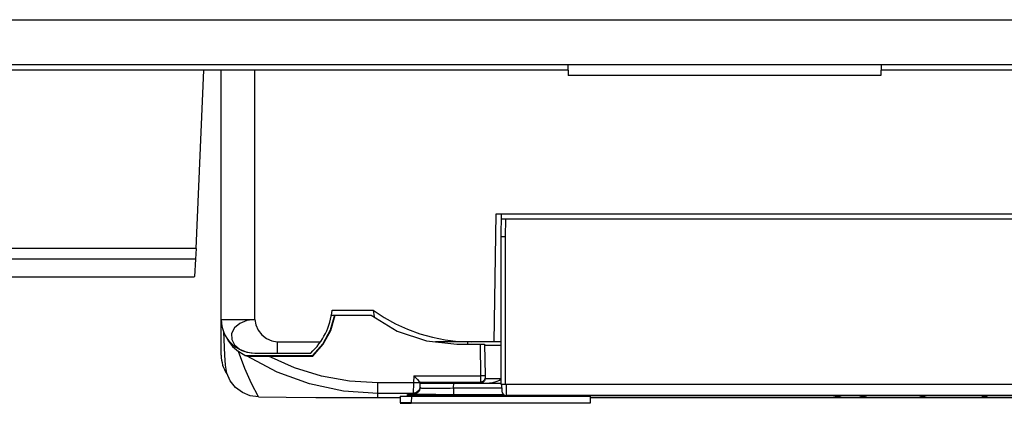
# Model space of a CAD drawing. Header units: millimetres. Extents: x 0 to 700, y 0 to 600.
# Tile 45 of 65: x 326 to 370, y 437 to 454. Entities that reach past the tile are written whole.
import ezdxf

# ---------------------------------------------------------------- set-up
doc = ezdxf.new("R2010")
doc.units = ezdxf.units.MM
doc.header["$LTSCALE"] = 39.111111
doc.layers.get('0').update_dxf_attribs({"linetype": 'CONTINUOUS'})

msp = doc.modelspace()

# ---------------------------------------------------------------- linework, layer by layer
at = {"color": 7, "linetype": 'CONTINUOUS'}
for p, q in [((317.654, 453.845), (386.654, 453.845)), ((318.189, 451.845), (386.619, 451.845)), ((350.154, 451.845), (350.163, 451.345)), ((364.154, 451.845), (364.145, 451.345)), ((350.158, 451.595), (325.15, 451.595)), ((333.533, 443.612), (333.881, 451.595)), ((334.654, 438.845), (334.654, 451.595)), ((336.154, 440.445), (336.154, 451.595)), ((364.145, 451.345), (350.163, 451.345)), ((371.615, 451.595), (364.15, 451.595)), ((346.937, 445.145), (346.837, 439.445)), ((394.372, 445.145), (346.937, 445.145)), ((347.172, 445.145), (347.154, 444.145)), ((347.168, 444.945), (394.14, 444.945)), ((347.368, 444.945), (347.354, 444.143)), ((347.154, 444.145), (347.154, 437.545)), ((347.354, 444.145), (347.154, 444.145)), ((347.354, 444.143), (347.354, 437.545)), ((333.533, 443.612), (267.154, 443.612)), ((333.533, 443.612), (333.512, 443.134)), ((333.512, 443.134), (267.154, 443.134)), ((333.512, 443.134), (333.454, 442.372)), ((267.154, 442.345), (333.441, 442.345)), ((333.454, 442.372), (333.441, 442.345)), ((339.713, 440.636), (339.525, 439.967)), ((339.559, 439.957), (339.751, 440.64)), ((339.572, 440.636), (339.713, 440.636)), ((339.614, 440.86), (341.454, 440.86)), ((339.713, 440.636), (339.751, 440.64)), ((339.751, 440.64), (341.354, 440.64)), ((341.354, 440.64), (342.526, 439.929)), ((341.454, 440.86), (341.495, 440.555)), ((341.454, 440.86), (341.941, 440.536)), ((334.654, 440.445), (336.154, 440.445)), ((335.48, 440.26), (335.242, 440.064)), ((335.795, 440.394), (335.48, 440.26)), ((336.154, 440.445), (335.795, 440.394)), ((336.154, 440.445), (336.196, 440.203)), ((336.196, 440.203), (336.308, 439.971)), ((341.941, 440.536), (342.452, 440.252)), ((342.452, 440.252), (342.984, 440.008)), ((334.786, 439.555), (334.77, 439.898)), ((335.242, 440.064), (335.116, 439.82)), ((335.116, 439.82), (335.123, 439.556)), ((336.308, 439.971), (336.475, 439.764)), ((336.475, 439.764), (336.681, 439.597)), ((339.525, 439.967), (339.193, 439.356)), ((339.218, 439.334), (339.559, 439.957)), ((342.526, 439.929), (343.825, 439.489)), ((342.984, 440.008), (343.533, 439.807)), ((343.533, 439.807), (344.097, 439.649)), ((334.819, 438.852), (334.786, 439.555)), ((334.906, 439.63), (334.952, 439.522)), ((334.952, 439.522), (335.16, 439.24)), ((335.123, 439.556), (335.246, 439.314)), ((335.246, 439.314), (335.479, 439.117)), ((336.681, 439.597), (336.913, 439.485)), ((336.913, 439.485), (337.154, 439.445)), ((337.154, 439.445), (337.154, 438.945)), ((337.154, 439.445), (339.093, 439.445)), ((339.193, 439.356), (338.733, 438.836)), ((338.746, 438.804), (339.218, 439.334)), ((343.825, 439.489), (345.187, 439.34)), ((344.097, 439.649), (344.67, 439.536)), ((347.154, 439.445), (344.229, 439.445)), ((344.67, 439.536), (345.251, 439.467)), ((345.187, 439.34), (346.3, 439.34)), ((345.251, 439.467), (345.835, 439.445)), ((345.67, 439.445), (345.668, 439.34)), ((346.224, 439.34), (346.249, 437.924)), ((346.3, 439.34), (346.409, 439.34)), ((346.409, 439.34), (346.424, 439.339)), ((346.424, 439.339), (346.449, 437.937)), ((346.424, 439.299), (346.463, 439.299)), ((346.463, 439.299), (346.577, 439.298)), ((346.577, 439.298), (346.754, 439.298)), ((346.754, 439.298), (346.977, 439.298)), ((346.977, 439.298), (347.157, 439.298)), ((335.16, 439.24), (335.423, 439.018)), ((335.709, 438.248), (335.423, 439.018)), ((335.564, 438.926), (335.423, 439.018)), ((335.479, 439.117), (335.795, 438.989)), ((335.706, 438.836), (335.564, 438.926)), ((335.795, 438.989), (336.154, 438.945)), ((336.154, 438.945), (338.654, 438.945)), ((334.84, 438.405), (334.819, 438.852)), ((335.706, 438.836), (338.733, 438.836)), ((335.791, 438.812), (335.706, 438.836)), ((337.152, 438.091), (335.791, 438.812)), ((335.791, 438.812), (335.826, 438.81)), ((335.826, 438.81), (335.909, 438.808)), ((335.909, 438.808), (336.033, 438.807)), ((336.033, 438.807), (336.185, 438.806)), ((336.185, 438.806), (336.359, 438.805)), ((336.359, 438.805), (336.555, 438.805)), ((336.555, 438.805), (336.77, 438.804)), ((337.927, 438.289), (336.77, 438.804)), ((336.77, 438.804), (338.746, 438.804)), ((338.746, 438.804), (338.733, 438.836)), ((334.905, 438.04), (334.84, 438.405)), ((335.062, 437.694), (334.905, 438.04)), ((336.013, 437.58), (335.709, 438.248)), ((338.603, 437.566), (337.152, 438.091)), ((339.139, 437.916), (337.927, 438.289)), ((335.298, 437.402), (335.062, 437.694)), ((336.319, 436.984), (336.013, 437.58)), ((340.114, 437.246), (338.603, 437.566)), ((340.387, 437.689), (339.139, 437.916)), ((341.654, 437.613), (340.387, 437.689)), ((341.654, 436.946), (341.654, 437.613)), ((343.253, 437.613), (341.654, 437.613)), ((343.253, 437.613), (343.243, 437.139)), ((343.269, 437.924), (343.253, 437.613)), ((343.403, 437.608), (343.253, 437.613)), ((343.269, 437.924), (343.357, 437.833)), ((343.269, 437.924), (346.249, 437.924)), ((343.357, 437.833), (343.433, 437.755)), ((343.512, 437.607), (343.403, 437.608)), ((343.433, 437.755), (343.494, 437.693)), ((343.494, 437.693), (343.536, 437.653)), ((343.553, 437.613), (343.512, 437.607)), ((343.536, 437.653), (343.554, 437.639)), ((343.543, 437.423), (343.553, 437.613)), ((343.543, 437.385), (343.554, 437.601)), ((343.554, 437.639), (343.553, 437.613)), ((343.554, 437.639), (346.251, 437.639)), ((343.554, 437.639), (343.554, 437.639)), ((343.554, 437.601), (343.603, 437.6)), ((343.603, 437.6), (343.73, 437.599)), ((343.73, 437.599), (343.913, 437.599)), ((343.913, 437.599), (344.145, 437.598)), ((344.145, 437.598), (344.423, 437.598)), ((344.423, 437.598), (344.731, 437.598)), ((344.731, 437.598), (347.154, 437.598)), ((345.041, 437.382), (345.052, 437.598)), ((346.349, 437.927), (346.249, 437.924)), ((346.249, 437.924), (346.251, 437.639)), ((346.352, 437.666), (346.251, 437.639)), ((346.251, 437.639), (346.251, 437.599)), ((346.352, 437.627), (346.251, 437.599)), ((346.251, 437.599), (346.277, 437.599)), ((346.277, 437.599), (346.354, 437.599)), ((346.422, 437.932), (346.349, 437.927)), ((346.425, 437.741), (346.352, 437.666)), ((346.425, 437.701), (346.352, 437.627)), ((346.354, 437.599), (346.646, 437.598)), ((346.449, 437.937), (346.422, 437.932)), ((346.451, 437.839), (346.425, 437.741)), ((346.451, 437.799), (346.425, 437.701)), ((346.449, 437.937), (346.451, 437.843)), ((346.451, 437.843), (346.451, 437.839)), ((346.451, 437.839), (346.451, 437.799)), ((346.451, 437.803), (346.478, 437.803)), ((346.478, 437.803), (346.558, 437.803)), ((346.558, 437.803), (346.685, 437.803)), ((346.786, 437.614), (346.646, 437.598)), ((346.685, 437.803), (346.85, 437.803)), ((346.935, 437.657), (346.786, 437.614)), ((346.85, 437.803), (347.154, 437.802)), ((347.089, 437.722), (346.935, 437.657)), ((347.154, 437.754), (347.089, 437.722)), ((347.154, 437.545), (394.154, 437.545)), ((347.189, 437.545), (347.2, 437.238)), ((347.389, 437.545), (347.4, 437.045)), ((335.599, 437.178), (335.298, 437.402)), ((335.951, 437.034), (335.599, 437.178)), ((341.654, 437.139), (340.114, 437.246)), ((343.243, 437.139), (341.654, 437.139)), ((343.389, 437.176), (343.243, 437.139)), ((343.243, 437.139), (343.243, 437.101)), ((343.389, 437.138), (343.243, 437.101)), ((343.243, 437.101), (343.251, 437.101)), ((343.251, 437.101), (343.277, 437.1)), ((343.277, 437.1), (343.328, 437.1)), ((343.328, 437.1), (343.41, 437.099)), ((343.498, 437.28), (343.389, 437.176)), ((343.498, 437.242), (343.389, 437.138)), ((343.41, 437.099), (343.523, 437.099)), ((343.543, 437.423), (343.498, 437.28)), ((343.543, 437.385), (343.498, 437.242)), ((343.523, 437.099), (343.668, 437.099)), ((343.543, 437.425), (343.543, 437.424)), ((343.543, 437.423), (343.543, 437.385)), ((343.543, 437.385), (343.549, 437.384)), ((343.549, 437.384), (343.571, 437.382)), ((343.571, 437.382), (343.613, 437.38)), ((343.613, 437.38), (343.681, 437.379)), ((343.668, 437.099), (343.843, 437.098)), ((343.681, 437.379), (343.776, 437.378)), ((343.776, 437.378), (343.897, 437.377)), ((343.843, 437.098), (344.252, 437.098)), ((343.897, 437.377), (344.042, 437.376)), ((344.042, 437.376), (344.206, 437.377)), ((344.206, 437.377), (344.383, 437.377)), ((344.252, 437.098), (344.677, 437.097)), ((344.383, 437.377), (344.563, 437.378)), ((344.563, 437.378), (344.738, 437.379)), ((344.677, 437.097), (347.266, 437.097)), ((344.738, 437.379), (344.897, 437.381)), ((344.897, 437.381), (345.041, 437.382)), ((345.041, 437.382), (345.041, 437.097)), ((345.041, 437.382), (347.195, 437.382)), ((336.319, 436.984), (335.951, 437.034)), ((336.319, 436.984), (337.559, 436.97)), ((337.559, 436.97), (338.888, 436.959)), ((338.888, 436.959), (338.953, 436.958)), ((338.953, 436.958), (338.996, 436.958)), ((338.996, 436.958), (339.011, 436.957)), ((339.897, 436.947), (339.012, 436.948)), ((340.777, 436.946), (339.897, 436.947)), ((341.654, 436.946), (340.777, 436.946)), ((342.654, 436.946), (341.654, 436.946)), ((342.654, 437.013), (342.659, 436.713)), ((342.654, 437.013), (343.154, 437.013)), ((343.149, 436.713), (342.659, 436.713)), ((342.659, 436.697), (343.149, 436.697)), ((342.986, 437.024), (343.404, 437.088)), ((342.986, 437.024), (342.986, 437.087)), ((342.986, 437.087), (343.001, 437.087)), ((342.986, 437.024), (343.125, 437.049)), ((362.086, 437.024), (342.986, 437.024)), ((343.001, 437.087), (343.066, 437.088)), ((343.005, 437.087), (343.005, 437.087)), ((343.005, 437.087), (343.015, 437.087)), ((343.054, 437.088), (343.159, 437.088)), ((343.107, 437.088), (343.321, 437.089)), ((343.125, 437.049), (343.207, 437.089)), ((343.154, 437.013), (343.149, 436.713)), ((351.149, 436.705), (343.149, 436.705)), ((351.154, 437.005), (343.154, 437.005)), ((343.251, 437.089), (343.538, 437.09)), ((343.368, 437.089), (343.673, 437.09)), ((343.404, 437.088), (343.407, 437.089)), ((343.538, 437.09), (343.927, 437.09)), ((343.803, 437.09), (344.143, 437.09)), ((344.1, 437.09), (344.462, 437.091)), ((344.409, 437.091), (344.978, 437.091)), ((344.978, 437.091), (347.276, 437.091)), ((393.909, 437.045), (347.4, 437.045)), ((351.154, 437.005), (351.149, 436.705)), ((389.654, 436.946), (351.154, 436.946)), ((362.008, 437.045), (362.026, 437.038)), ((362.014, 437.045), (362.022, 437.04)), ((362.022, 437.04), (362.09, 437.024)), ((362.026, 437.038), (362.05, 437.03)), ((362.05, 437.03), (362.074, 437.025)), ((362.074, 437.025), (362.096, 437.022)), ((362.09, 437.024), (362.09, 437.024)), ((362.09, 437.024), (362.091, 437.024)), ((362.091, 437.023), (362.09, 437.024)), ((362.091, 437.024), (362.092, 437.024)), ((362.093, 437.023), (362.091, 437.023)), ((362.092, 437.024), (362.094, 437.024)), ((362.096, 437.022), (362.093, 437.023)), ((362.094, 437.024), (362.098, 437.023)), ((362.096, 437.022), (362.125, 437.018)), ((362.099, 437.022), (362.096, 437.022)), ((362.098, 437.023), (362.103, 437.023)), ((362.103, 437.021), (362.099, 437.022)), ((362.103, 437.023), (362.108, 437.023)), ((362.108, 437.021), (362.103, 437.021)), ((362.108, 437.023), (362.112, 437.022)), ((362.122, 437.019), (362.108, 437.021)), ((362.112, 437.022), (362.122, 437.021)), ((362.122, 437.021), (362.137, 437.02)), ((362.134, 437.018), (362.122, 437.019)), ((362.125, 437.018), (362.154, 437.015)), ((362.137, 437.02), (362.153, 437.018)), ((362.154, 437.015), (362.14, 437.017)), ((362.153, 437.018), (362.164, 437.017)), ((362.154, 437.015), (362.181, 437.012)), ((362.17, 437.014), (362.154, 437.015)), ((362.164, 437.017), (362.177, 437.015)), ((362.177, 437.015), (362.191, 437.014)), ((362.187, 437.012), (362.177, 437.013)), ((362.181, 437.012), (362.204, 437.01)), ((362.192, 437.012), (362.187, 437.012)), ((362.191, 437.014), (362.196, 437.013)), ((362.197, 437.011), (362.192, 437.012)), ((362.196, 437.013), (362.2, 437.012)), ((362.202, 437.011), (362.197, 437.011)), ((362.2, 437.012), (362.203, 437.012)), ((362.206, 437.01), (362.202, 437.011)), ((362.203, 437.012), (362.206, 437.012)), ((362.204, 437.01), (362.225, 437.009)), ((362.206, 437.012), (362.208, 437.011)), ((362.209, 437.01), (362.206, 437.01)), ((362.208, 437.011), (362.21, 437.011)), ((362.21, 437.01), (362.209, 437.01)), ((362.21, 437.011), (362.211, 437.01)), ((362.211, 437.01), (362.21, 437.01)), ((362.243, 437.008), (362.21, 437.01)), ((362.211, 437.01), (362.211, 437.01)), ((362.225, 437.009), (362.243, 437.008)), ((362.247, 437.008), (362.243, 437.008)), ((362.247, 437.008), (362.254, 437.009)), ((362.248, 437.009), (362.25, 437.009)), ((362.25, 437.009), (362.272, 437.01)), ((362.254, 437.009), (362.277, 437.01)), ((362.272, 437.01), (362.294, 437.013)), ((362.277, 437.01), (362.303, 437.015)), ((362.294, 437.013), (362.318, 437.018)), ((362.303, 437.015), (362.331, 437.022)), ((362.318, 437.018), (362.343, 437.026)), ((362.331, 437.022), (362.358, 437.031)), ((363.23, 437.024), (362.336, 437.024)), ((362.343, 437.026), (362.368, 437.036)), ((362.358, 437.031), (362.385, 437.044)), ((362.368, 437.036), (362.385, 437.045)), ((362.385, 437.044), (362.386, 437.045)), ((363.159, 437.045), (363.192, 437.032)), ((363.159, 437.045), (363.162, 437.043)), ((363.162, 437.043), (363.199, 437.031)), ((363.19, 437.045), (363.197, 437.04)), ((363.192, 437.032), (363.225, 437.024)), ((363.197, 437.04), (363.256, 437.024)), ((363.199, 437.031), (363.232, 437.023)), ((363.225, 437.024), (363.258, 437.019)), ((363.232, 437.023), (363.268, 437.018)), ((363.248, 437.023), (363.249, 437.023)), ((363.249, 437.022), (363.248, 437.023)), ((363.249, 437.023), (363.251, 437.024)), ((363.25, 437.022), (363.249, 437.022)), ((363.252, 437.021), (363.25, 437.022)), ((363.251, 437.024), (363.253, 437.024)), ((363.255, 437.021), (363.252, 437.021)), ((363.253, 437.024), (363.256, 437.024)), ((363.259, 437.02), (363.255, 437.021)), ((363.256, 437.024), (363.26, 437.024)), ((363.258, 437.019), (363.3, 437.014)), ((363.264, 437.019), (363.259, 437.02)), ((363.26, 437.024), (363.264, 437.024)), ((363.264, 437.024), (363.269, 437.023)), ((363.269, 437.018), (363.264, 437.019)), ((363.268, 437.018), (363.314, 437.013)), ((363.269, 437.023), (363.276, 437.023)), ((363.274, 437.018), (363.269, 437.018)), ((363.279, 437.017), (363.274, 437.018)), ((363.276, 437.023), (363.282, 437.023)), ((363.285, 437.016), (363.279, 437.017)), ((363.282, 437.023), (363.287, 437.022)), ((363.292, 437.015), (363.285, 437.016)), ((363.287, 437.022), (363.293, 437.022)), ((363.3, 437.015), (363.292, 437.015)), ((363.293, 437.022), (363.299, 437.021)), ((363.299, 437.021), (363.306, 437.021)), ((363.308, 437.014), (363.3, 437.015)), ((363.3, 437.014), (363.346, 437.01)), ((363.306, 437.021), (363.315, 437.02)), ((363.315, 437.013), (363.308, 437.014)), ((363.314, 437.013), (363.355, 437.009)), ((363.315, 437.02), (363.322, 437.019)), ((363.322, 437.012), (363.315, 437.013)), ((363.322, 437.019), (363.329, 437.018)), ((363.327, 437.012), (363.322, 437.012)), ((363.332, 437.012), (363.327, 437.012)), ((363.329, 437.018), (363.335, 437.017)), ((363.339, 437.011), (363.332, 437.012)), ((363.335, 437.017), (363.34, 437.017)), ((363.346, 437.011), (363.339, 437.011)), ((363.34, 437.017), (363.345, 437.016)), ((363.345, 437.016), (363.35, 437.015)), ((363.352, 437.01), (363.346, 437.011)), ((363.346, 437.01), (363.379, 437.009)), ((363.35, 437.015), (363.356, 437.014)), ((363.356, 437.01), (363.352, 437.01)), ((363.355, 437.009), (363.388, 437.008)), ((363.356, 437.014), (363.36, 437.014)), ((363.36, 437.01), (363.356, 437.01)), ((363.36, 437.014), (363.363, 437.013)), ((363.362, 437.01), (363.36, 437.01)), ((363.388, 437.008), (363.36, 437.01)), ((363.365, 437.01), (363.362, 437.01)), ((363.363, 437.013), (363.365, 437.012)), ((363.365, 437.012), (363.367, 437.012)), ((363.367, 437.011), (363.365, 437.01)), ((363.367, 437.012), (363.368, 437.012)), ((363.368, 437.011), (363.367, 437.011)), ((363.368, 437.012), (363.368, 437.011)), ((363.389, 437.008), (363.386, 437.008)), ((363.389, 437.008), (363.406, 437.009)), ((363.394, 437.009), (363.404, 437.009)), ((363.404, 437.009), (363.432, 437.011)), ((363.406, 437.009), (363.434, 437.012)), ((363.432, 437.011), (363.461, 437.017)), ((363.434, 437.012), (363.464, 437.017)), ((363.461, 437.017), (363.492, 437.025)), ((363.464, 437.017), (363.494, 437.026)), ((365.875, 437.024), (363.486, 437.024)), ((363.492, 437.025), (363.522, 437.037)), ((363.494, 437.026), (363.524, 437.038)), ((363.522, 437.037), (363.535, 437.045)), ((363.524, 437.038), (363.535, 437.045)), ((365.813, 437.045), (365.824, 437.039)), ((365.824, 437.039), (365.867, 437.025)), ((365.867, 437.025), (365.909, 437.017)), ((365.899, 437.045), (365.903, 437.04)), ((365.903, 437.04), (365.941, 437.024)), ((365.909, 437.017), (365.955, 437.012)), ((365.916, 437.021), (365.917, 437.022)), ((365.916, 437.021), (365.916, 437.021)), ((365.917, 437.02), (365.916, 437.021)), ((365.917, 437.022), (365.918, 437.022)), ((365.919, 437.019), (365.917, 437.02)), ((365.918, 437.022), (365.92, 437.023)), ((365.922, 437.018), (365.919, 437.019)), ((365.92, 437.023), (365.923, 437.023)), ((365.924, 437.017), (365.922, 437.018)), ((365.923, 437.023), (365.928, 437.023)), ((365.927, 437.017), (365.924, 437.017)), ((365.931, 437.016), (365.927, 437.017)), ((365.928, 437.023), (365.932, 437.024)), ((365.937, 437.015), (365.931, 437.016)), ((365.932, 437.024), (365.937, 437.024)), ((365.937, 437.024), (365.941, 437.024)), ((365.943, 437.014), (365.937, 437.015)), ((365.941, 437.024), (365.947, 437.024)), ((365.949, 437.014), (365.943, 437.014)), ((365.947, 437.024), (365.954, 437.024)), ((365.956, 437.013), (365.949, 437.014)), ((365.954, 437.024), (365.962, 437.023)), ((365.955, 437.012), (366.007, 437.009)), ((365.962, 437.012), (365.956, 437.013)), ((365.962, 437.023), (365.971, 437.023)), ((365.967, 437.012), (365.962, 437.012)), ((365.973, 437.012), (365.967, 437.012)), ((365.971, 437.023), (365.978, 437.022)), ((365.98, 437.011), (365.973, 437.012)), ((365.978, 437.022), (365.984, 437.022)), ((365.989, 437.011), (365.98, 437.011)), ((365.984, 437.022), (365.989, 437.021)), ((365.989, 437.021), (365.996, 437.021)), ((365.996, 437.01), (365.989, 437.011)), ((365.996, 437.021), (366.003, 437.02)), ((366.007, 437.01), (365.996, 437.01)), ((366.003, 437.02), (366.01, 437.019)), ((366.012, 437.01), (366.007, 437.01)), ((366.007, 437.009), (366.025, 437.008)), ((366.025, 437.008), (366.008, 437.01)), ((366.01, 437.019), (366.015, 437.018)), ((366.016, 437.01), (366.012, 437.01)), ((366.015, 437.018), (366.019, 437.018)), ((366.021, 437.011), (366.016, 437.01)), ((366.019, 437.018), (366.023, 437.017)), ((366.026, 437.011), (366.021, 437.011)), ((366.023, 437.017), (366.026, 437.016)), ((366.026, 437.008), (366.025, 437.008)), ((366.026, 437.016), (366.028, 437.015)), ((366.029, 437.012), (366.026, 437.011)), ((366.026, 437.008), (366.046, 437.009)), ((366.028, 437.015), (366.03, 437.015)), ((366.031, 437.012), (366.029, 437.012)), ((366.03, 437.015), (366.031, 437.014)), ((366.031, 437.014), (366.032, 437.013)), ((366.032, 437.012), (366.031, 437.012)), ((366.031, 437.009), (366.042, 437.009)), ((366.032, 437.013), (366.032, 437.012)), ((366.042, 437.009), (366.072, 437.011)), ((366.046, 437.009), (366.076, 437.011)), ((366.072, 437.011), (366.104, 437.015)), ((366.076, 437.011), (366.108, 437.016)), ((366.104, 437.015), (366.137, 437.024)), ((366.108, 437.016), (366.14, 437.025)), ((368.651, 437.024), (366.136, 437.024)), ((366.137, 437.024), (366.171, 437.036)), ((366.14, 437.025), (366.173, 437.037)), ((366.171, 437.036), (366.187, 437.045)), ((366.173, 437.037), (366.187, 437.045)), ((368.591, 437.045), (368.592, 437.044)), ((368.592, 437.045), (368.593, 437.044)), ((368.592, 437.044), (368.637, 437.027)), ((368.593, 437.044), (368.639, 437.026)), ((368.637, 437.027), (368.679, 437.017)), ((368.639, 437.026), (368.682, 437.017)), ((368.679, 437.017), (368.719, 437.012)), ((368.682, 437.017), (368.722, 437.011)), ((368.712, 437.019), (368.713, 437.02)), ((368.712, 437.018), (368.712, 437.019)), ((368.713, 437.018), (368.712, 437.018)), ((368.713, 437.02), (368.715, 437.021)), ((368.714, 437.017), (368.713, 437.018)), ((368.716, 437.016), (368.714, 437.017)), ((368.715, 437.021), (368.718, 437.021)), ((368.719, 437.015), (368.716, 437.016)), ((368.718, 437.021), (368.721, 437.022)), ((368.723, 437.015), (368.719, 437.015)), ((368.719, 437.012), (368.748, 437.01)), ((368.721, 437.022), (368.724, 437.022)), ((368.722, 437.011), (368.77, 437.009)), ((368.728, 437.014), (368.723, 437.015)), ((368.724, 437.022), (368.728, 437.023)), ((368.728, 437.023), (368.735, 437.023)), ((368.733, 437.013), (368.728, 437.014)), ((368.738, 437.012), (368.733, 437.013)), ((368.735, 437.023), (368.743, 437.024)), ((368.738, 437.045), (368.74, 437.04)), ((368.742, 437.012), (368.738, 437.012)), ((368.74, 437.04), (368.755, 437.024)), ((368.747, 437.012), (368.742, 437.012)), ((368.743, 437.024), (368.75, 437.024)), ((368.755, 437.011), (368.747, 437.012)), ((368.75, 437.024), (368.756, 437.024)), ((368.763, 437.011), (368.755, 437.011)), ((368.756, 437.024), (368.761, 437.024)), ((368.761, 437.024), (368.767, 437.024)), ((368.771, 437.01), (368.763, 437.011)), ((368.767, 437.024), (368.774, 437.023)), ((368.769, 437.009), (368.79, 437.008)), ((368.777, 437.01), (368.771, 437.01)), ((368.774, 437.023), (368.782, 437.023)), ((368.782, 437.01), (368.777, 437.01)), ((368.782, 437.023), (368.789, 437.023)), ((368.787, 437.01), (368.782, 437.01)), ((368.79, 437.008), (368.783, 437.01)), ((368.793, 437.01), (368.787, 437.01)), ((368.789, 437.023), (368.794, 437.022)), ((368.79, 437.008), (368.796, 437.009)), ((368.8, 437.011), (368.793, 437.01)), ((368.794, 437.022), (368.798, 437.022)), ((368.794, 437.008), (368.798, 437.009)), ((368.796, 437.009), (368.837, 437.01)), ((368.798, 437.022), (368.803, 437.021)), ((368.807, 437.011), (368.8, 437.011)), ((368.803, 437.021), (368.809, 437.021)), ((368.812, 437.012), (368.807, 437.011)), ((368.809, 437.021), (368.814, 437.02)), ((368.816, 437.012), (368.812, 437.012)), ((368.814, 437.02), (368.818, 437.019)), ((368.818, 437.012), (368.816, 437.012)), ((368.818, 437.019), (368.821, 437.018)), ((368.821, 437.013), (368.818, 437.012)), ((368.821, 437.018), (368.823, 437.017)), ((368.823, 437.014), (368.821, 437.013)), ((368.823, 437.017), (368.825, 437.017)), ((368.825, 437.014), (368.823, 437.014)), ((368.825, 437.017), (368.825, 437.016)), ((368.825, 437.016), (368.825, 437.015)), ((368.825, 437.015), (368.825, 437.014)), ((368.837, 437.01), (368.879, 437.016)), ((368.878, 437.015), (368.921, 437.026)), ((368.879, 437.016), (368.922, 437.026)), ((372.398, 437.024), (368.911, 437.024)), ((368.921, 437.026), (368.965, 437.044)), ((368.922, 437.026), (368.966, 437.044)), ((368.965, 437.044), (368.966, 437.045))]:
    msp.add_line(p, q, dxfattribs=at)
for centre, radius, start, end in [((336.654, 441.145), 2.973, 312.2737, 354.4996), ((336.154, 440.445), 1.5, 180, 270), ((336.154, 438.845), 1.5, 180, 213.855), ((347.4, 437.245), 0.2, 182, 269.9999)]:
    msp.add_arc(centre, radius, start, end, dxfattribs=at)

doc.saveas('drawing.dxf')
